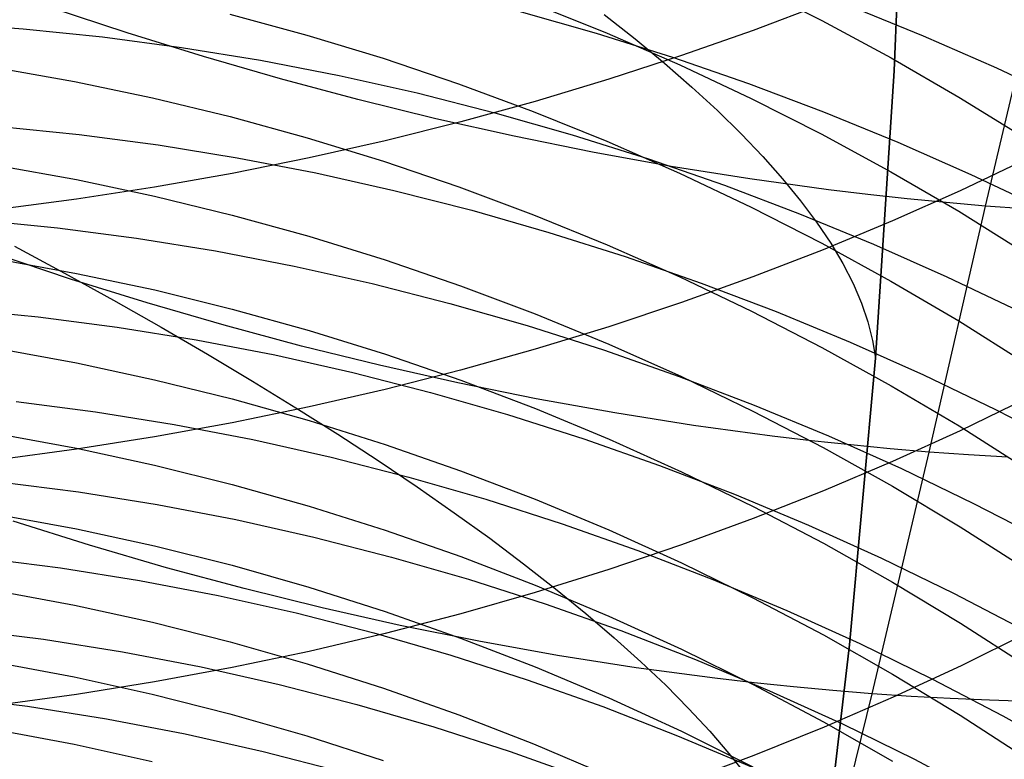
# Model space of a CAD drawing. Extents: x -383 to 1849, y -1185 to -529.
# Tile 255 of 256: x 210.88 to 216.89, y -1086.85 to -1082.33. Entities that reach past the tile are written whole.
import ezdxf

# ---------------------------------------------------------------- set-up
doc = ezdxf.new("R2010")
doc.units = 0
doc.layers.add('PREDEFINITO', color=7, linetype='CONTINUOUS')

msp = doc.modelspace()

# ---------------------------------------------------------------- linework, layer by layer
at = {"layer": 'PREDEFINITO'}
for p, q in [((216.2171, -1082.6458, 420), (216.2887, -1080.8894, 420)), ((216.2171, -1082.6458, 370), (216.2887, -1080.8894, 370)), ((216.2887, -1080.8894, 395), (216.2171, -1082.6458, 395)), ((216.2171, -1082.6458, 420), (216.2887, -1080.8894, 420)), ((216.7747, -1083.47, 497.3776), (217.135, -1081.9458, 496.0859)), ((215.3461, -1082.123, 611.0816), (215.7762, -1082.3386, 611.1851)), ((211.5334, -1082.4136, 497.2216), (211.0705, -1082.2599, 497.2824)), ((214.0141, -1082.2346, 609.5005), (214.4641, -1082.4148, 609.5827)), ((215.7854, -1082.2361, 652.0994), (215.3558, -1082.3988, 652.2747)), ((215.9408, -1082.2467, 541.9505), (216.3941, -1082.4309, 541.902)), ((212.1615, -1082.2991, 607.9235), (212.6314, -1082.427, 607.9788)), ((213.9263, -1082.2813, 543.3555), (214.3974, -1082.4153, 543.3386)), ((214.4463, -1082.3003, 427.3873), (214.636, -1082.4503, 426.949)), ((210.657, -1082.37, 544.5795), (210.8992, -1082.3889, 544.5971)), ((215.7762, -1082.3386, 611.1851), (216.1987, -1082.5661, 611.2944)), ((210.8992, -1082.3889, 544.5971), (211.3834, -1082.4379, 544.6265)), ((211.3834, -1082.4379, 544.6265), (211.8665, -1082.5018, 544.6481)), ((212.0001, -1082.5583, 497.1729), (211.5334, -1082.4136, 497.2216)), ((212.6314, -1082.427, 607.9788), (213.0971, -1082.5687, 608.0401)), ((214.3974, -1082.4153, 543.3386), (214.8648, -1082.5625, 543.3141)), ((214.4641, -1082.4148, 609.5827), (214.908, -1082.6077, 609.6707)), ((215.3558, -1082.3988, 652.2747), (214.9191, -1082.5523, 652.4402)), ((216.3941, -1082.4309, 541.902), (216.8417, -1082.6271, 541.846)), ((211.8665, -1082.5018, 544.6481), (212.3482, -1082.5802, 544.6619)), ((214.636, -1082.4503, 426.949), (214.8146, -1082.5983, 426.5057)), ((212.4703, -1082.6939, 497.1364), (212.0001, -1082.5583, 497.1729)), ((214.9191, -1082.5523, 652.4402), (214.4757, -1082.6966, 652.5956)), ((214.8648, -1082.5625, 543.3141), (215.3278, -1082.7226, 543.282)), ((212.3482, -1082.5802, 544.6619), (212.828, -1082.673, 544.668)), ((213.0971, -1082.5687, 608.0401), (213.558, -1082.724, 608.1072)), ((214.8146, -1082.5983, 426.5057), (214.982, -1082.7442, 426.0576)), ((214.908, -1082.6077, 609.6707), (215.3452, -1082.8131, 609.7644)), ((216.1987, -1082.5661, 611.2944), (216.6131, -1082.8052, 611.4092)), ((210.7323, -1082.6245, 606.4796), (211.2122, -1082.7099, 606.5145)), ((212.828, -1082.673, 544.668), (213.3054, -1082.7799, 544.6665)), ((216.1027, -1084.3984, 420), (216.2171, -1082.6458, 420)), ((216.1027, -1084.3984, 370), (216.2171, -1082.6458, 370)), ((216.2171, -1082.6458, 395), (216.1027, -1084.3984, 395)), ((216.1027, -1084.3984, 420), (216.2171, -1082.6458, 420)), ((216.8417, -1082.6271, 541.846), (217.2832, -1082.8351, 541.7825)), ((211.2122, -1082.7099, 606.5145), (211.6893, -1082.81, 606.5554)), ((212.9434, -1082.8202, 497.1122), (212.4703, -1082.6939, 497.1364)), ((213.558, -1082.724, 608.1072), (214.0138, -1082.8927, 608.1802)), ((214.4757, -1082.6966, 652.5956), (214.0261, -1082.8313, 652.7408)), ((215.3278, -1082.7226, 543.282), (215.7861, -1082.8953, 543.2424)), ((213.3054, -1082.7799, 544.6665), (213.7799, -1082.9006, 544.6575)), ((214.982, -1082.7442, 426.0576), (215.1379, -1082.8879, 425.6052)), ((211.6893, -1082.81, 606.5554), (212.163, -1082.9246, 606.6023)), ((213.4189, -1082.937, 497.1005), (212.9434, -1082.8202, 497.1122)), ((214.0261, -1082.8313, 652.7408), (213.5708, -1082.9563, 652.8754)), ((215.3452, -1082.8131, 609.7644), (215.7753, -1083.0307, 609.8636)), ((216.6131, -1082.8052, 611.4092), (217.019, -1083.0557, 611.5295)), ((213.7799, -1082.9006, 544.6575), (214.251, -1083.0349, 544.641)), ((214.0138, -1082.8927, 608.1802), (214.4638, -1083.0745, 608.2587)), ((215.1379, -1082.8879, 425.6052), (215.2823, -1083.0292, 425.1489)), ((215.7861, -1082.8953, 543.2424), (216.2391, -1083.0805, 543.1955)), ((212.163, -1082.9246, 606.6023), (212.633, -1083.0535, 606.655)), ((213.5708, -1082.9563, 652.8754), (213.1103, -1083.0714, 652.9994)), ((213.8964, -1083.0441, 497.1013), (213.4189, -1082.937, 497.1005)), ((210.7572, -1082.9846, 545.9139), (211.2414, -1083.0333, 545.9419)), ((211.2414, -1083.0333, 545.9419), (211.7245, -1083.0969, 545.9624)), ((214.3753, -1083.1412, 497.1149), (213.8964, -1083.0441, 497.1013)), ((214.251, -1083.0349, 544.641), (214.7183, -1083.1825, 544.6172)), ((215.2823, -1083.0292, 425.1489), (215.4152, -1083.168, 424.6892)), ((215.7753, -1083.0307, 609.8636), (216.1978, -1083.2604, 609.9684)), ((211.7245, -1083.0969, 545.9624), (212.2063, -1083.1753, 545.9754)), ((212.633, -1083.0535, 606.655), (213.0987, -1083.1963, 606.7134)), ((213.1103, -1083.0714, 652.9994), (212.645, -1083.1764, 653.1126)), ((214.4638, -1083.0745, 608.2587), (214.9077, -1083.2691, 608.3429)), ((216.2391, -1083.0805, 543.1955), (216.6865, -1083.2778, 543.1412)), ((214.8552, -1083.2281, 497.1412), (214.3753, -1083.1412, 497.1149)), ((210.7449, -1083.2225, 605.1521), (211.2245, -1083.3085, 605.1854)), ((212.645, -1083.1764, 653.1126), (212.1754, -1083.2711, 653.2147)), ((212.2063, -1083.1753, 545.9754), (212.686, -1083.2681, 545.9811)), ((213.0987, -1083.1963, 606.7134), (213.5596, -1083.3529, 606.7775)), ((214.7183, -1083.1825, 544.6172), (215.1812, -1083.3431, 544.5861)), ((215.4152, -1083.168, 424.6892), (215.5364, -1083.3043, 424.2266)), ((217.0257, -1083.1837, 650.1982), (216.6205, -1083.3767, 650.3981)), ((212.1754, -1083.2711, 653.2147), (211.7019, -1083.3554, 653.3055)), ((212.686, -1083.2681, 545.9811), (213.1633, -1083.3751, 545.9794)), ((215.3356, -1083.3047, 497.1806), (214.8552, -1083.2281, 497.1412)), ((214.9077, -1083.2691, 608.3429), (215.3449, -1083.4763, 608.4325)), ((216.1978, -1083.2604, 609.9684), (216.6122, -1083.5017, 610.0784)), ((216.6865, -1083.2778, 543.1412), (217.1276, -1083.487, 543.0797)), ((211.2245, -1083.3085, 605.1854), (211.7013, -1083.4094, 605.2243)), ((215.1812, -1083.3431, 544.5861), (215.6393, -1083.5166, 544.5478)), ((215.816, -1083.3707, 497.233), (215.3356, -1083.3047, 497.1806)), ((215.5364, -1083.3043, 424.2266), (215.6459, -1083.4379, 423.7613)), ((211.7019, -1083.3554, 653.3055), (211.2252, -1083.429, 653.3848)), ((213.1633, -1083.3751, 545.9794), (213.6378, -1083.4961, 545.9705)), ((213.5596, -1083.3529, 606.7775), (214.0153, -1083.523, 606.847)), ((216.056, -1083.3996, 497.2642), (215.816, -1083.3707, 497.233)), ((216.2958, -1083.4258, 497.2987), (216.056, -1083.3996, 497.2642)), ((216.6205, -1083.3767, 650.3981), (216.2066, -1083.561, 650.5889)), ((211.2252, -1083.429, 653.3848), (210.7455, -1083.4919, 653.4525)), ((211.7013, -1083.4094, 605.2243), (212.1747, -1083.5249, 605.2689)), ((215.6459, -1083.4379, 423.7613), (215.7436, -1083.5687, 423.294)), ((216.5354, -1083.4493, 497.3365), (216.2958, -1083.4258, 497.2987)), ((216.7747, -1083.47, 497.3776), (216.5354, -1083.4493, 497.3365)), ((212.1747, -1083.5249, 605.2689), (212.6443, -1083.6548, 605.3191)), ((213.6378, -1083.4961, 545.9705), (214.1088, -1083.6308, 545.9544)), ((214.0153, -1083.523, 606.847), (214.4653, -1083.7063, 606.922)), ((215.3449, -1083.4763, 608.4325), (215.775, -1083.6959, 608.5274)), ((215.6393, -1083.5166, 544.5478), (216.0922, -1083.7026, 544.5023)), ((216.4321, -1084.971, 498.7019), (216.7747, -1083.47, 497.3776)), ((216.6122, -1083.5017, 610.0784), (217.0181, -1083.7546, 610.1938)), ((217.0136, -1083.4879, 497.4222), (216.7747, -1083.47, 497.3776)), ((210.6238, -1083.5542, 547.243), (211.1081, -1083.6023, 547.2698)), ((215.7436, -1083.5687, 423.294), (215.8297, -1083.6965, 422.8249)), ((216.2066, -1083.561, 650.5889), (215.7847, -1083.7363, 650.7705)), ((211.1081, -1083.6023, 547.2698), (211.5914, -1083.6654, 547.2893)), ((214.1088, -1083.6308, 545.9544), (214.5759, -1083.7789, 545.9313)), ((211.5914, -1083.6654, 547.2893), (212.0732, -1083.7434, 547.3016)), ((212.6443, -1083.6548, 605.3191), (213.1096, -1083.7988, 605.3746)), ((215.775, -1083.6959, 608.5274), (216.1975, -1083.9275, 608.6276)), ((215.8297, -1083.6965, 422.8249), (215.9041, -1083.8214, 422.3547)), ((216.0922, -1083.7026, 544.5023), (216.5392, -1083.901, 544.4498)), ((211.1888, -1083.9155, 498.5511), (210.7259, -1083.7606, 498.6111)), ((210.8458, -1083.714, 432.3882), (211.1522, -1083.8795, 432.0501)), ((212.0732, -1083.7434, 547.3016), (212.5529, -1083.836, 547.3069)), ((214.4653, -1083.7063, 606.922), (214.9092, -1083.9025, 607.0023)), ((215.7847, -1083.7363, 650.7705), (215.3552, -1083.9024, 650.9425)), ((210.7461, -1083.7941, 603.8124), (211.2258, -1083.8807, 603.8439)), ((213.1096, -1083.7988, 605.3746), (213.5701, -1083.9566, 605.4356)), ((214.5759, -1083.7789, 545.9313), (215.0387, -1083.9402, 545.9012)), ((215.9041, -1083.8214, 422.3547), (215.9668, -1083.9433, 421.8836)), ((211.1522, -1083.8795, 432.0501), (211.4511, -1084.0449, 431.7027)), ((211.2258, -1083.8807, 603.8439), (211.7027, -1083.9823, 603.8809)), ((212.5529, -1083.836, 547.3069), (213.0303, -1083.943, 547.3051)), ((211.6557, -1084.0613, 498.503), (211.1888, -1083.9155, 498.5511)), ((213.0303, -1083.943, 547.3051), (213.5046, -1084.0641, 547.2964)), ((214.9092, -1083.9025, 607.0023), (215.3464, -1084.1115, 607.0877)), ((215.3552, -1083.9024, 650.9425), (214.9185, -1084.0591, 651.1048)), ((215.0387, -1083.9402, 545.9012), (215.4967, -1084.1144, 545.8641)), ((215.9668, -1083.9433, 421.8836), (216.0179, -1084.062, 421.4122)), ((216.1975, -1083.9275, 608.6276), (216.612, -1084.171, 608.7329)), ((216.5392, -1083.901, 544.4498), (216.9801, -1084.1114, 544.3904)), ((211.7027, -1083.9823, 603.8809), (212.1761, -1084.0987, 603.9232)), ((213.5701, -1083.9566, 605.4356), (214.0254, -1084.128, 605.5018)), ((211.4511, -1084.0449, 431.7027), (211.7421, -1084.2099, 431.3463)), ((212.126, -1084.1977, 498.4669), (211.6557, -1084.0613, 498.503)), ((213.5046, -1084.0641, 547.2964), (213.9756, -1084.199, 547.2809)), ((214.9185, -1084.0591, 651.1048), (214.4751, -1084.2064, 651.2573)), ((216.0179, -1084.062, 421.4122), (216.0575, -1084.1774, 420.9408)), ((210.5063, -1084.098, 548.5838), (210.9907, -1084.1455, 548.6092)), ((212.1761, -1084.0987, 603.9232), (212.6457, -1084.2294, 603.9707)), ((215.3464, -1084.1115, 607.0877), (215.7764, -1084.3329, 607.1783)), ((215.4967, -1084.1144, 545.8641), (215.9493, -1084.3014, 545.8202)), ((210.9907, -1084.1455, 548.6092), (211.4739, -1084.2084, 548.6277)), ((214.0254, -1084.128, 605.5018), (214.4749, -1084.3127, 605.5731)), ((216.0575, -1084.1774, 420.9408), (216.0858, -1084.2896, 420.47)), ((216.612, -1084.171, 608.7329), (217.0179, -1084.4261, 608.8432)), ((211.4739, -1084.2084, 548.6277), (211.9555, -1084.2862, 548.6393)), ((211.7421, -1084.2099, 431.3463), (212.0249, -1084.3743, 430.9811)), ((212.5993, -1084.3246, 498.4429), (212.126, -1084.1977, 498.4669)), ((212.6457, -1084.2294, 603.9707), (213.1111, -1084.3744, 604.0235)), ((213.9756, -1084.199, 547.2809), (214.4426, -1084.3475, 547.2585)), ((214.4751, -1084.2064, 651.2573), (214.0256, -1084.3439, 651.3997)), ((211.9555, -1084.2862, 548.6393), (212.4351, -1084.3787, 548.6442)), ((215.9493, -1084.3014, 545.8202), (216.3962, -1084.5007, 545.7695)), ((216.0858, -1084.2896, 420.47), (216.1027, -1084.3984, 420)), ((210.7453, -1084.3403, 602.462), (211.2249, -1084.4277, 602.4919)), ((213.075, -1084.4418, 498.4312), (212.5993, -1084.3246, 498.4429)), ((214.0256, -1084.3439, 651.3997), (213.5703, -1084.4714, 651.5319)), ((214.4426, -1084.3475, 547.2585), (214.9053, -1084.5093, 547.2294)), ((214.4749, -1084.3127, 605.5731), (214.9183, -1084.5105, 605.6495)), ((215.7764, -1084.3329, 607.1783), (216.1989, -1084.5665, 607.2739)), ((212.0249, -1084.3743, 430.9811), (212.2992, -1084.5381, 430.6074)), ((212.4351, -1084.3787, 548.6442), (212.9122, -1084.4858, 548.6423)), ((213.1111, -1084.3744, 604.0235), (213.5716, -1084.5333, 604.0813)), ((215.9443, -1086.1469, 420), (216.1027, -1084.3984, 420)), ((215.9443, -1086.1469, 370), (216.1027, -1084.3984, 370)), ((216.1027, -1084.3984, 395), (215.9443, -1086.1469, 395)), ((215.9443, -1086.1469, 420), (216.1027, -1084.3984, 420)), ((216.1027, -1084.3984, 420), (216.1027, -1084.3984, 370)), ((211.2249, -1084.4277, 602.4919), (211.7017, -1084.5301, 602.5269)), ((212.9122, -1084.4858, 548.6423), (213.3862, -1084.607, 548.6337)), ((213.5526, -1084.549, 498.4318), (213.075, -1084.4418, 498.4312)), ((213.5703, -1084.4714, 651.5319), (213.1098, -1084.5889, 651.6535)), ((211.7017, -1084.5301, 602.5269), (212.1751, -1084.6473, 602.5669)), ((212.2992, -1084.5381, 430.6074), (212.5646, -1084.701, 430.2255)), ((213.5716, -1084.5333, 604.0813), (214.0269, -1084.7059, 604.144)), ((214.9053, -1084.5093, 547.2294), (215.3631, -1084.6841, 547.1936)), ((214.9183, -1084.5105, 605.6495), (215.355, -1084.7211, 605.7308)), ((216.3962, -1084.5007, 545.7695), (216.8368, -1084.7122, 545.7121)), ((213.1098, -1084.5889, 651.6535), (212.6446, -1084.6961, 651.7645)), ((213.3862, -1084.607, 548.6337), (213.8568, -1084.7422, 548.6186)), ((214.0318, -1084.6461, 498.4449), (213.5526, -1084.549, 498.4318)), ((216.1989, -1084.5665, 607.2739), (216.6133, -1084.8121, 607.3743)), ((210.8568, -1084.6625, 549.9574), (211.3402, -1084.7251, 549.9748)), ((212.1751, -1084.6473, 602.5669), (212.6447, -1084.7791, 602.612)), ((214.5119, -1084.7327, 498.4705), (214.0318, -1084.6461, 498.4449)), ((217.0262, -1084.644, 648.8511), (216.6209, -1084.841, 649.0472)), ((211.3402, -1084.7251, 549.9748), (211.822, -1084.8027, 549.9858)), ((212.6446, -1084.6961, 651.7645), (212.175, -1084.7928, 651.8647)), ((212.5646, -1084.701, 430.2255), (212.8208, -1084.8629, 429.8355)), ((214.0269, -1084.7059, 604.144), (214.4764, -1084.892, 604.2117)), ((215.355, -1084.7211, 605.7308), (215.7845, -1084.9442, 605.817)), ((215.3631, -1084.6841, 547.1936), (215.8155, -1084.8718, 547.1513)), ((216.8368, -1084.7122, 545.7121), (217.2706, -1084.9357, 545.648)), ((212.6447, -1084.7791, 602.612), (213.11, -1084.9251, 602.6619)), ((213.8568, -1084.7422, 548.6186), (214.3234, -1084.8912, 548.5969)), ((214.9924, -1084.8087, 498.509), (214.5119, -1084.7327, 498.4705)), ((212.175, -1084.7928, 651.8647), (211.7016, -1084.8788, 651.9538)), ((211.822, -1084.8027, 549.9858), (212.3018, -1084.8953, 549.9902)), ((215.473, -1084.8739, 498.5602), (214.9924, -1084.8087, 498.509)), ((216.6209, -1084.841, 649.0472), (216.2071, -1085.029, 649.2344)), ((216.6133, -1084.8121, 607.3743), (217.0191, -1085.0694, 607.4796)), ((210.7457, -1084.8595, 601.1004), (211.2253, -1084.9474, 601.1285)), ((211.7016, -1084.8788, 651.9538), (211.2249, -1084.954, 652.0317)), ((212.3018, -1084.8953, 549.9902), (212.7791, -1085.0024, 549.9882)), ((212.8208, -1084.8629, 429.8355), (213.0675, -1085.0237, 429.4379)), ((214.3234, -1084.8912, 548.5969), (214.7855, -1085.0536, 548.5688)), ((214.4764, -1084.892, 604.2117), (214.9198, -1085.0912, 604.2842)), ((215.7131, -1084.9024, 498.5907), (215.473, -1084.8739, 498.5602)), ((215.953, -1084.9281, 498.6245), (215.7131, -1084.9024, 498.5907)), ((215.8155, -1084.8718, 547.1513), (216.2621, -1085.0721, 547.1025)), ((211.2249, -1084.954, 652.0317), (210.7453, -1085.0182, 652.0981)), ((211.2253, -1084.9474, 601.1285), (211.702, -1085.0505, 601.1615)), ((213.11, -1084.9251, 602.6619), (213.5705, -1085.0852, 602.7165)), ((215.7845, -1084.9442, 605.817), (216.2064, -1085.1797, 605.9079)), ((216.1927, -1084.951, 498.6615), (215.953, -1084.9281, 498.6245)), ((216.4321, -1084.971, 498.7019), (216.1927, -1084.951, 498.6615)), ((212.7791, -1085.0024, 549.9882), (213.2533, -1085.1239, 549.9798)), ((213.0675, -1085.0237, 429.4379), (213.3045, -1085.1832, 429.033)), ((216.0823, -1086.4457, 500.0535), (216.4321, -1084.971, 498.7019)), ((216.6711, -1084.9882, 498.7455), (216.4321, -1084.971, 498.7019)), ((216.9097, -1085.0025, 498.7924), (216.6711, -1084.9882, 498.7455)), ((211.702, -1085.0505, 601.1615), (212.1754, -1085.1685, 601.1992)), ((213.5705, -1085.0852, 602.7165), (214.0258, -1085.259, 602.7759)), ((214.7855, -1085.0536, 548.5688), (215.2427, -1085.2291, 548.5343)), ((216.2071, -1085.029, 649.2344), (215.7851, -1085.2078, 649.4125)), ((216.2621, -1085.0721, 547.1025), (216.7024, -1085.2847, 547.0472)), ((213.2533, -1085.1239, 549.9798), (213.7241, -1085.2595, 549.9651)), ((214.9198, -1085.0912, 604.2842), (215.3564, -1085.3033, 604.3613)), ((210.7528, -1085.1521, 551.3178), (211.2362, -1085.214, 551.3343)), ((212.1754, -1085.1685, 601.1992), (212.645, -1085.3012, 601.2416)), ((213.3045, -1085.1832, 429.033), (213.5315, -1085.3412, 428.6211)), ((215.7851, -1085.2078, 649.4125), (215.3555, -1085.3773, 649.5813)), ((216.2064, -1085.1797, 605.9079), (216.6203, -1085.4272, 606.0035)), ((211.2362, -1085.214, 551.3343), (211.7181, -1085.2912, 551.3446)), ((213.7241, -1085.2595, 549.9651), (214.1909, -1085.4089, 549.9442)), ((214.0258, -1085.259, 602.7759), (214.4753, -1085.4464, 602.8399)), ((215.2427, -1085.2291, 548.5343), (215.6946, -1085.4176, 548.4935)), ((211.7181, -1085.2912, 551.3446), (212.1978, -1085.3834, 551.3486)), ((212.645, -1085.3012, 601.2416), (213.1103, -1085.4482, 601.2886)), ((215.3564, -1085.3033, 604.3613), (215.786, -1085.5281, 604.4431)), ((216.7024, -1085.2847, 547.0472), (217.1359, -1085.5093, 546.9855)), ((210.7448, -1085.3515, 599.7292), (211.2244, -1085.44, 599.7555)), ((212.1978, -1085.3834, 551.3486), (212.6749, -1085.4903, 551.3465)), ((213.5315, -1085.3412, 428.6211), (213.7483, -1085.4976, 428.2026)), ((215.3555, -1085.3773, 649.5813), (214.9188, -1085.5373, 649.7405)), ((211.305, -1085.5396, 499.859), (210.8383, -1085.3929, 499.9065)), ((211.2244, -1085.44, 599.7555), (211.7012, -1085.5437, 599.7864)), ((213.1103, -1085.4482, 601.2886), (213.5708, -1085.6093, 601.3402)), ((214.1909, -1085.4089, 549.9442), (214.6532, -1085.5719, 549.9172)), ((214.4753, -1085.4464, 602.8399), (214.9187, -1085.647, 602.9084)), ((215.6946, -1085.4176, 548.4935), (216.1405, -1085.6188, 548.4465)), ((216.6203, -1085.4272, 606.0035), (217.0256, -1085.6866, 606.1036)), ((212.6749, -1085.4903, 551.3465), (213.1489, -1085.6118, 551.3384)), ((213.7483, -1085.4976, 428.2026), (213.9546, -1085.6523, 427.7778)), ((211.7751, -1085.6767, 499.8234), (211.305, -1085.5396, 499.859)), ((211.7012, -1085.5437, 599.7864), (212.1746, -1085.6624, 599.8218)), ((214.9188, -1085.5373, 649.7405), (214.4755, -1085.6875, 649.8901)), ((215.786, -1085.5281, 604.4431), (216.2079, -1085.7653, 604.5293)), ((210.6442, -1085.6155, 552.6868), (211.1278, -1085.6771, 552.7023)), ((213.1489, -1085.6118, 551.3384), (213.6193, -1085.7475, 551.3242)), ((213.5708, -1085.6093, 601.3402), (214.026, -1085.7843, 601.3961)), ((214.6532, -1085.5719, 549.9172), (215.1106, -1085.7482, 549.884)), ((216.1405, -1085.6188, 548.4465), (216.5801, -1085.8325, 548.3933)), ((211.1278, -1085.6771, 552.7023), (211.6096, -1085.754, 552.7118)), ((212.2483, -1085.8041, 499.7997), (211.7751, -1085.6767, 499.8234)), ((212.1746, -1085.6624, 599.8218), (212.6442, -1085.7959, 599.8616)), ((213.9546, -1085.6523, 427.7778), (214.1502, -1085.8051, 427.3472)), ((214.4755, -1085.6875, 649.8901), (214.0259, -1085.8278, 650.0298)), ((214.9187, -1085.647, 602.9084), (215.3554, -1085.8606, 602.9814)), ((213.6193, -1085.7475, 551.3242), (214.0857, -1085.8971, 551.3041)), ((215.1106, -1085.7482, 549.884), (215.5626, -1085.9376, 549.8449)), ((211.6096, -1085.754, 552.7118), (212.0893, -1085.8462, 552.7155)), ((212.7239, -1085.9215, 499.788), (212.2483, -1085.8041, 499.7997)), ((212.6442, -1085.7959, 599.8616), (213.1095, -1085.9438, 599.9057)), ((214.026, -1085.7843, 601.3961), (214.4756, -1085.9729, 601.4564)), ((214.1502, -1085.8051, 427.3472), (214.335, -1085.9558, 426.9111)), ((216.2079, -1085.7653, 604.5293), (216.6217, -1086.0146, 604.62)), ((210.7322, -1085.8161, 598.3493), (211.2121, -1085.9051, 598.3739)), ((212.0893, -1085.8462, 552.7155), (212.5664, -1085.9531, 552.7133)), ((214.0259, -1085.8278, 650.0298), (213.5706, -1085.958, 650.1594)), ((215.3554, -1085.8606, 602.9814), (215.785, -1086.0869, 603.0587)), ((216.5801, -1085.8325, 548.3933), (217.0128, -1086.0583, 548.334)), ((211.2121, -1085.9051, 598.3739), (211.6891, -1086.0094, 598.4028)), ((213.2016, -1086.0287, 499.7885), (212.7239, -1085.9215, 499.788)), ((214.0857, -1085.8971, 551.3041), (214.5476, -1086.0605, 551.2781)), ((212.5664, -1085.9531, 552.7133), (213.0403, -1086.0747, 552.7053)), ((213.1095, -1085.9438, 599.9057), (213.57, -1086.1059, 599.954)), ((213.5706, -1085.958, 650.1594), (213.1101, -1086.0779, 650.2788)), ((214.335, -1085.9558, 426.9111), (214.5088, -1086.1044, 426.4699)), ((214.4756, -1085.9729, 601.4564), (214.9189, -1086.1748, 601.5209)), ((215.5626, -1085.9376, 549.8449), (216.0087, -1086.1398, 549.7997)), ((211.6891, -1086.0094, 598.4028), (212.1629, -1086.1288, 598.4358)), ((213.6808, -1086.1255, 499.8012), (213.2016, -1086.0287, 499.7885)), ((216.6217, -1086.0146, 604.62), (217.0269, -1086.2759, 604.715)), ((210.5402, -1086.0525, 554.0651), (211.0237, -1086.1138, 554.0795)), ((213.1101, -1086.0779, 650.2788), (212.6448, -1086.1873, 650.3877)), ((213.0403, -1086.0747, 552.7053), (213.5106, -1086.2107, 552.6916)), ((213.57, -1086.1059, 599.954), (214.0253, -1086.2819, 600.0064)), ((214.5088, -1086.1044, 426.4699), (214.6714, -1086.2506, 426.024)), ((214.5476, -1086.0605, 551.2781), (215.0046, -1086.2373, 551.2463)), ((215.785, -1086.0869, 603.0587), (216.2069, -1086.3257, 603.1403)), ((217.0317, -1086.0739, 647.4698), (216.6262, -1086.2751, 647.6623)), ((211.0237, -1086.1138, 554.0795), (211.5056, -1086.1907, 554.0883)), ((212.1629, -1086.1288, 598.4358), (212.6328, -1086.263, 598.4729)), ((214.161, -1086.2117, 499.8264), (213.6808, -1086.1255, 499.8012)), ((215.7422, -1087.8903, 420), (215.9443, -1086.1469, 420)), ((215.7422, -1087.8903, 370), (215.9443, -1086.1469, 370)), ((215.9443, -1086.1469, 395), (215.7422, -1087.8903, 395)), ((215.7422, -1087.8903, 420), (215.9443, -1086.1469, 420)), ((216.0087, -1086.1398, 549.7997), (216.4484, -1086.3545, 549.7487)), ((211.5056, -1086.1907, 554.0883), (211.9852, -1086.2828, 554.0915)), ((212.6448, -1086.1873, 650.3877), (212.1752, -1086.286, 650.4859)), ((213.5106, -1086.2107, 552.6916), (213.9769, -1086.3607, 552.6723)), ((214.6417, -1086.287, 499.8641), (214.161, -1086.2117, 499.8264)), ((214.9189, -1086.1748, 601.5209), (215.3556, -1086.3898, 601.5897)), ((210.7308, -1086.2543, 596.9597), (211.2106, -1086.3438, 596.9826)), ((212.1752, -1086.286, 650.4859), (211.7018, -1086.3737, 650.5733)), ((211.9852, -1086.2828, 554.0915), (212.4622, -1086.3899, 554.0892)), ((212.6328, -1086.263, 598.4729), (213.0985, -1086.4117, 598.5141)), ((214.0253, -1086.2819, 600.0064), (214.4749, -1086.4717, 600.063)), ((215.1225, -1086.3513, 499.9144), (214.6417, -1086.287, 499.8641)), ((214.6714, -1086.2506, 426.024), (214.8227, -1086.3944, 425.5739)), ((215.0046, -1086.2373, 551.2463), (215.456, -1086.4273, 551.2087)), ((216.6262, -1086.2751, 647.6623), (216.2121, -1086.4671, 647.846)), ((211.2106, -1086.3438, 596.9826), (211.6876, -1086.4487, 597.0094)), ((216.2069, -1086.3257, 603.1403), (216.6208, -1086.5767, 603.226)), ((211.7018, -1086.3737, 650.5733), (211.2251, -1086.4504, 650.6497)), ((212.4622, -1086.3899, 554.0892), (212.936, -1086.5118, 554.0814)), ((213.9769, -1086.3607, 552.6723), (214.4387, -1086.5246, 552.6473)), ((214.8227, -1086.3944, 425.5739), (214.9626, -1086.5356, 425.12)), ((215.3628, -1086.3792, 499.9444), (215.1225, -1086.3513, 499.9144)), ((215.3556, -1086.3898, 601.5897), (215.7852, -1086.6176, 601.6625)), ((215.6029, -1086.4042, 499.9775), (215.3628, -1086.3792, 499.9444)), ((215.8427, -1086.4264, 500.0139), (215.6029, -1086.4042, 499.9775)), ((216.4484, -1086.3545, 549.7487), (216.8813, -1086.5814, 549.6919)), ((210.4426, -1086.461, 555.4506), (210.9263, -1086.522, 555.464)), ((211.2251, -1086.4504, 650.6497), (210.7454, -1086.5159, 650.7148)), ((211.6876, -1086.4487, 597.0094), (212.1613, -1086.5688, 597.0401)), ((213.0985, -1086.4117, 598.5141), (213.5595, -1086.5747, 598.5592)), ((215.456, -1086.4273, 551.2087), (215.9015, -1086.6303, 551.1654)), ((215.725, -1087.8938, 501.4324), (216.0823, -1086.4457, 500.0535)), ((216.2121, -1086.4671, 647.846), (215.7899, -1086.6497, 648.0208)), ((216.0823, -1086.4457, 500.0535), (215.8427, -1086.4264, 500.0139)), ((216.3215, -1086.4621, 500.0964), (216.0823, -1086.4457, 500.0535)), ((216.5603, -1086.4755, 500.1425), (216.3215, -1086.4621, 500.0964)), ((210.9263, -1086.522, 555.464), (211.4082, -1086.5987, 555.4721)), ((212.936, -1086.5118, 554.0814), (213.4063, -1086.6481, 554.0681)), ((214.4387, -1086.5246, 552.6473), (214.8954, -1086.702, 552.6169)), ((214.4749, -1086.4717, 600.063), (214.9183, -1086.6748, 600.1235)), ((216.7986, -1086.486, 500.1918), (216.5603, -1086.4755, 500.1425)), ((217.0364, -1086.4937, 500.2442), (216.7986, -1086.486, 500.1918)), ((212.1613, -1086.5688, 597.0401), (212.6313, -1086.7038, 597.0745)), ((213.5595, -1086.5747, 598.5592), (214.0152, -1086.7517, 598.6082)), ((214.9626, -1086.5356, 425.12), (215.0911, -1086.6742, 424.6627)), ((216.6208, -1086.5767, 603.226), (217.0261, -1086.8397, 603.3159)), ((216.8813, -1086.5814, 549.6919), (217.3069, -1086.8204, 549.6292)), ((211.4082, -1086.5987, 555.4721), (211.8879, -1086.6906, 555.4749)), ((213.4063, -1086.6481, 554.0681), (213.8724, -1086.7985, 554.0495)), ((215.7899, -1086.6497, 648.0208), (215.3601, -1086.8229, 648.1865)), ((215.7852, -1086.6176, 601.6625), (216.2071, -1086.8579, 601.7394)), ((215.9015, -1086.6303, 551.1654), (216.3406, -1086.8459, 551.1165)), ((210.7307, -1086.6645, 595.5614), (211.2106, -1086.7545, 595.5826)), ((211.8879, -1086.6906, 555.4749), (212.365, -1086.7977, 555.4725)), ((212.6313, -1086.7038, 597.0745), (213.0969, -1086.8534, 597.1128)), ((214.8954, -1086.702, 552.6169), (215.3466, -1086.8928, 552.5809)), ((214.9183, -1086.6748, 600.1235), (215.355, -1086.8911, 600.188)), ((215.0911, -1086.6742, 424.6627), (215.208, -1086.8099, 424.2025)), ((211.2106, -1086.7545, 595.5826), (211.6876, -1086.8599, 595.6073)), ((214.0152, -1086.7517, 598.6082), (214.4653, -1086.9425, 598.661)), ((212.365, -1086.7977, 555.4725), (212.8389, -1086.9196, 555.4649)), ((213.8724, -1086.7985, 554.0495), (214.334, -1086.9629, 554.0256)), ((215.3601, -1086.8229, 648.1865), (214.9232, -1086.9863, 648.3429)), ((215.208, -1086.8099, 424.2025), (215.3134, -1086.9428, 423.7398)), ((216.3406, -1086.8459, 551.1165), (216.7728, -1087.074, 551.0621))]:
    msp.add_line(p, q, dxfattribs=at)

doc.saveas('drawing.dxf')
